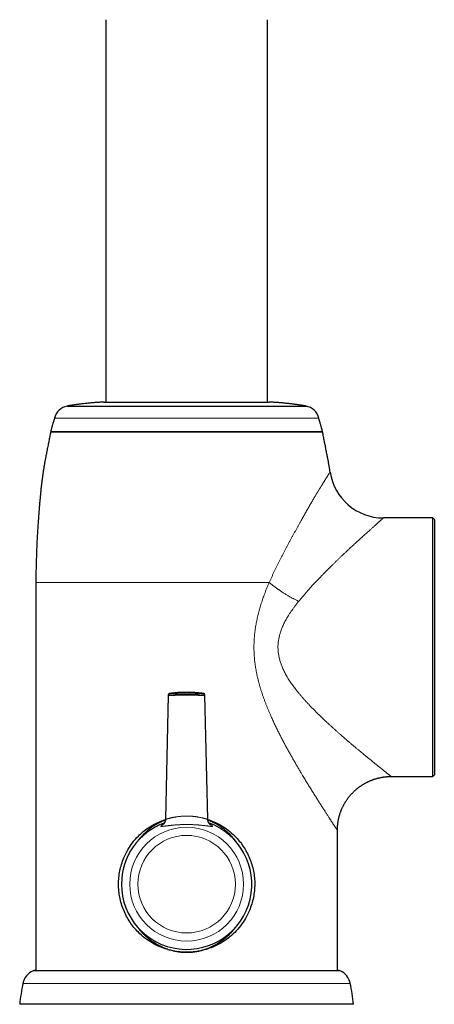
# Model space of a CAD drawing. Header units: millimetres. Extents: x 8 to 802, y 12 to 847.
# Tile 23 of 27: x 356 to 433, y 498 to 681. Entities that reach past the tile are written whole.
import ezdxf

# ---------------------------------------------------------------- set-up
doc = ezdxf.new("R2010")
doc.units = ezdxf.units.MM

msp = doc.modelspace()

# ---------------------------------------------------------------- linework, layer by layer
at = {"color": 7, "linetype": 'Continuous', "lineweight": 30}
for p, q in [((372.19, 681), (372.19, 610)), ((402.19, 610), (402.19, 681)), ((365.01, 609.27), (409.36, 609.27)), ((371.84, 610), (402.53, 610)), ((387.19, 604.5), (361.96, 604.5)), ((362.02, 604.5), (412.35, 604.5)), ((412.41, 604.5), (387.19, 604.5)), ((432.89, 588.5), (423.73, 588.5)), ((433.19, 588.2), (432.89, 588.5)), ((432.89, 540.5), (432.89, 588.5)), ((433.19, 588.2), (433.19, 564.5)), ((359.19, 576.5), (359.19, 504.5)), ((433.19, 564.5), (433.19, 540.8)), ((383.79, 555.61), (383.27, 532.6)), ((383.79, 555.64), (383.79, 555.61)), ((390.58, 555.61), (390.58, 555.64)), ((391.1, 532.6), (390.58, 555.61)), ((425.18, 540.5), (432.89, 540.5)), ((432.89, 540.5), (433.19, 540.8)), ((391.1, 532.6), (391.1, 532.6)), ((415.19, 504.5), (415.19, 530.5)), ((359.08, 504.5), (415.29, 504.5)), ((418.19, 498.2), (356.19, 498.2))]:
    msp.add_line(p, q, dxfattribs=at)
at = {"color": 252, "linetype": 'Continuous', "lineweight": 0}
for p, q in [((362.65, 607), (411.72, 607)), ((412.45, 604.42), (361.92, 604.42)), ((359.19, 576.5), (402.5, 576.5)), ((415.7, 504.41), (358.67, 504.41)), ((356.79, 502.08), (417.58, 502.08))]:
    msp.add_line(p, q, dxfattribs=at)
at = {"color": 252, "linetype": 'Continuous', "lineweight": 0, "flags": 128}
msp.add_lwpolyline([(402.53, 576.49), (402.54, 576.49), (402.54, 576.5), (402.54, 576.5)], dxfattribs=at)
at = {"color": 252, "linetype": 'Continuous', "lineweight": 0}
for radius in [10.57, 9.06]:
    msp.add_circle((387.19, 520.5), radius, dxfattribs=at)
at = {"color": 7, "linetype": 'Continuous', "lineweight": 30}
for centre, radius, start, end in [((365.57, 606.32), 3, 100.8219, 166.8504), ((408.8, 606.32), 3, 13.1496, 79.1781), ((362.02, 604.4), 0.1, 90, 169.3792), ((412.35, 604.4), 0.1, 10.6208, 90), ((423.73, 598.5), 10, 188.5288, 269.9978), ((387.19, 520.5), 12.1, 180, 70.0198), ((387.19, 520.5), 12.1, 109.9845, 180), ((360.01, 501.4), 3.3, 114.0133, 167.9871), ((359.08, 503.5), 1, 90, 114.0133), ((415.29, 503.5), 1, 65.9867, 90), ((414.36, 501.4), 3.3, 12.0129, 65.9867), ((391.02, 494.8), 35, 167.9871, 174.4275), ((383.35, 494.8), 35, 5.5725, 12.0129)]:
    msp.add_arc(centre, radius, start, end, dxfattribs=at)
for points, knots in [([(371.85, 610), (371.78, 610), (371.62, 609.99), (371.36, 609.98), (371.08, 609.96), (370.81, 609.95), (370.53, 609.93), (370.26, 609.91), (369.95, 609.89), (369.62, 609.86), (369.24, 609.83), (368.86, 609.79), (368.46, 609.75), (368.1, 609.71), (367.79, 609.67), (367.51, 609.64), (367.24, 609.61), (366.98, 609.57), (366.74, 609.54), (366.5, 609.51), (366.3, 609.48), (366.13, 609.45), (365.99, 609.43), (365.84, 609.41), (365.69, 609.38), (365.53, 609.36), (365.37, 609.33), (365.19, 609.3), (365.07, 609.28), (365.01, 609.27)], [0, 0, 0, 0, 0.028641, 0.070318, 0.111037, 0.151169, 0.191083, 0.23115, 0.271741, 0.324084, 0.378564, 0.435222, 0.493149, 0.551366, 0.592584, 0.633092, 0.672533, 0.710551, 0.746788, 0.780912, 0.81321, 0.83483, 0.856329, 0.878015, 0.900194, 0.923175, 0.947264, 0.97277, 1, 1, 1, 1]), ([(409.36, 609.27), (409.3, 609.28), (409.17, 609.3), (408.99, 609.33), (408.82, 609.36), (408.66, 609.39), (408.51, 609.41), (408.35, 609.44), (408.18, 609.46), (407.99, 609.49), (407.77, 609.52), (407.53, 609.55), (407.27, 609.59), (406.98, 609.63), (406.66, 609.66), (406.33, 609.7), (406, 609.74), (405.67, 609.77), (405.34, 609.81), (405.03, 609.84), (404.72, 609.86), (404.42, 609.89), (404.12, 609.91), (403.84, 609.93), (403.55, 609.95), (403.27, 609.96), (403, 609.98), (402.75, 609.99), (402.59, 610), (402.53, 610)], [0, 0, 0, 0, 0.028194, 0.054548, 0.079404, 0.103105, 0.125992, 0.14841, 0.1707, 0.201771, 0.234141, 0.268521, 0.304808, 0.350026, 0.396902, 0.444869, 0.493359, 0.541807, 0.589644, 0.636303, 0.68133, 0.724914, 0.767483, 0.809464, 0.851282, 0.890945, 0.931198, 0.972399, 1, 1, 1, 1]), ([(362.65, 607), (362.65, 606.99), (362.64, 606.95), (362.62, 606.89), (362.6, 606.81), (362.57, 606.72), (362.54, 606.63), (362.51, 606.52), (362.46, 606.39), (362.42, 606.24), (362.36, 606.06), (362.3, 605.87), (362.25, 605.69), (362.19, 605.5), (362.14, 605.32), (362.1, 605.14), (362.05, 604.97), (362.02, 604.79), (361.98, 604.64), (361.97, 604.54), (361.96, 604.5)], [0, 0, 0, 0, 0.020382, 0.045983, 0.076428, 0.111333, 0.150312, 0.192977, 0.23894, 0.306809, 0.379168, 0.455009, 0.533329, 0.604537, 0.676218, 0.747672, 0.818204, 0.887133, 0.95379, 1, 1, 1, 1]), ([(412.41, 604.5), (412.4, 604.54), (412.39, 604.62), (412.36, 604.77), (412.33, 604.93), (412.29, 605.1), (412.23, 605.3), (412.17, 605.54), (412.09, 605.8), (412.03, 606.02), (411.97, 606.2), (411.93, 606.33), (411.88, 606.46), (411.85, 606.58), (411.81, 606.69), (411.79, 606.77), (411.76, 606.84), (411.75, 606.91), (411.73, 606.96), (411.72, 606.99), (411.72, 607)], [0, 0, 0, 0, 0.039712, 0.102749, 0.167926, 0.234673, 0.302405, 0.409405, 0.515043, 0.61696, 0.675335, 0.731, 0.783438, 0.83213, 0.876561, 0.908144, 0.936526, 0.961459, 0.982697, 1, 1, 1, 1]), ([(361.92, 604.42), (361.9, 604.29), (361.85, 604.02), (361.77, 603.61), (361.69, 603.19), (361.61, 602.78), (361.53, 602.37), (361.44, 601.96), (361.36, 601.53), (361.27, 601.09), (361.18, 600.66), (361.09, 600.17), (360.98, 599.63), (360.87, 599.04), (360.77, 598.45), (360.67, 597.85), (360.57, 597.25), (360.48, 596.64), (360.39, 596.02), (360.31, 595.38), (360.23, 594.73), (360.16, 594.07), (360.09, 593.39), (360.02, 592.71), (359.96, 592.02), (359.9, 591.38), (359.85, 590.79), (359.81, 590.25), (359.76, 589.71), (359.72, 589.16), (359.68, 588.61), (359.63, 588.04), (359.6, 587.5), (359.56, 586.99), (359.53, 586.52), (359.5, 586.03), (359.47, 585.54), (359.44, 585.03), (359.41, 584.51), (359.39, 584.01), (359.37, 583.51), (359.34, 583.02), (359.32, 582.53), (359.31, 582.02), (359.29, 581.5), (359.27, 580.97), (359.25, 580.42), (359.24, 579.9), (359.23, 579.41), (359.22, 578.96), (359.21, 578.49), (359.2, 578.01), (359.2, 577.53), (359.19, 577.03), (359.19, 576.69), (359.19, 576.51), (359.19, 576.5)], [0, 0, 0, 0, 0.013372, 0.0292, 0.044577, 0.05954, 0.074122, 0.088358, 0.104738, 0.12074, 0.136421, 0.151838, 0.173513, 0.194926, 0.216244, 0.23763, 0.259252, 0.281259, 0.303696, 0.326579, 0.34992, 0.373733, 0.397591, 0.421927, 0.446754, 0.47208, 0.490821, 0.509835, 0.529129, 0.54871, 0.568617, 0.588902, 0.609613, 0.626219, 0.643145, 0.660414, 0.678053, 0.696085, 0.714534, 0.733427, 0.75034, 0.767628, 0.785307, 0.803394, 0.821905, 0.840856, 0.860266, 0.880149, 0.896115, 0.912392, 0.928989, 0.945912, 0.963171, 0.980774, 0.998728, 1, 1, 1, 1]), ([(413.84, 597.01), (413.81, 597.18), (413.76, 597.54), (413.67, 598.09), (413.56, 598.68), (413.46, 599.26), (413.36, 599.77), (413.27, 600.23), (413.19, 600.63), (413.11, 601.03), (413.03, 601.45), (412.95, 601.87), (412.86, 602.29), (412.78, 602.71), (412.7, 603.14), (412.61, 603.58), (412.53, 604.01), (412.48, 604.29), (412.45, 604.42)], [0, 0, 0, 0, 0.066513, 0.145339, 0.223557, 0.301754, 0.380518, 0.433628, 0.487421, 0.542068, 0.597741, 0.654612, 0.712851, 0.76917, 0.827002, 0.886491, 0.947783, 1, 1, 1, 1]), ([(384, 555.89), (384, 555.89), (384, 555.89), (383.99, 555.89), (383.97, 555.88), (383.95, 555.88), (383.93, 555.87), (383.91, 555.85), (383.89, 555.84), (383.87, 555.82), (383.85, 555.8), (383.83, 555.78), (383.81, 555.75), (383.8, 555.73), (383.79, 555.7), (383.79, 555.67), (383.79, 555.65), (383.79, 555.64)], [0, 0, 0, 0, 0.0246388, 0.0644553, 0.1107973, 0.1670746, 0.2317738, 0.3009155, 0.3732198, 0.447898, 0.5241767, 0.6015042, 0.6795232, 0.7580028, 0.836789, 0.9246061, 1, 1, 1, 1]), ([(390.37, 555.89), (390.34, 555.89), (390.21, 555.91), (389.99, 555.94), (389.71, 555.97), (389.42, 556), (389.13, 556.03), (388.85, 556.05), (388.56, 556.07), (388.28, 556.09), (387.99, 556.1), (387.7, 556.11), (387.42, 556.12), (387.13, 556.12), (386.84, 556.11), (386.56, 556.11), (386.27, 556.1), (385.98, 556.08), (385.7, 556.07), (385.41, 556.05), (385.12, 556.02), (384.84, 555.99), (384.55, 555.96), (384.27, 555.93), (384.09, 555.9), (384, 555.89)], [0, 0, 0, 0, 0.014251, 0.059247, 0.104229, 0.149202, 0.194167, 0.239126, 0.28408, 0.32903, 0.373976, 0.418921, 0.463865, 0.508809, 0.553755, 0.598704, 0.643656, 0.688613, 0.733576, 0.778546, 0.823524, 0.868511, 0.913509, 0.958519, 1, 1, 1, 1]), ([(390.58, 555.64), (390.58, 555.65), (390.58, 555.67), (390.58, 555.69), (390.57, 555.72), (390.56, 555.75), (390.55, 555.77), (390.53, 555.79), (390.51, 555.81), (390.5, 555.83), (390.48, 555.85), (390.46, 555.86), (390.44, 555.87), (390.42, 555.88), (390.4, 555.88), (390.39, 555.89), (390.37, 555.89), (390.37, 555.89), (390.37, 555.89), (390.37, 555.89)], [0, 0, 0, 0, 0.06406, 0.145671, 0.224979, 0.302137, 0.377221, 0.450246, 0.521164, 0.589867, 0.656163, 0.719723, 0.779962, 0.835787, 0.885515, 0.928138, 0.96518, 0.999912, 1, 1, 1, 1]), ([(383.79, 555.61), (383.79, 555.61), (383.79, 555.61), (383.81, 555.61), (383.84, 555.61), (383.88, 555.61), (383.94, 555.61), (384.01, 555.61), (384.09, 555.61), (384.18, 555.61), (384.28, 555.61), (384.39, 555.61), (384.51, 555.61), (384.64, 555.61), (384.77, 555.61), (384.91, 555.61), (385.01, 555.61), (385.05, 555.61)], [0, 0, 0, 0, 0.068412, 0.138228, 0.209239, 0.281214, 0.353897, 0.427013, 0.500272, 0.567301, 0.633974, 0.700065, 0.76536, 0.829657, 0.892778, 0.946944, 1, 1, 1, 1]), ([(389.32, 555.61), (389.29, 555.61), (389.24, 555.61), (389.15, 555.61), (389.06, 555.61), (388.95, 555.61), (388.82, 555.61), (388.67, 555.61), (388.51, 555.61), (388.36, 555.61), (388.22, 555.61), (388.08, 555.61), (387.95, 555.61), (387.82, 555.61), (387.7, 555.61), (387.57, 555.61), (387.44, 555.61), (387.31, 555.61), (387.18, 555.61), (387.04, 555.61), (386.9, 555.61), (386.75, 555.61), (386.62, 555.61), (386.47, 555.61), (386.3, 555.61), (386.12, 555.61), (385.94, 555.61), (385.77, 555.61), (385.62, 555.61), (385.5, 555.61), (385.39, 555.61), (385.29, 555.61), (385.17, 555.61), (385.09, 555.61), (385.05, 555.61)], [0, 0, 0, 0, 0.025479, 0.050957, 0.076522, 0.102087, 0.140356, 0.178622, 0.217637, 0.256649, 0.283011, 0.309372, 0.350399, 0.371048, 0.391697, 0.423069, 0.449415, 0.475762, 0.501441, 0.527121, 0.558377, 0.589633, 0.616052, 0.642472, 0.682753, 0.723273, 0.764246, 0.805426, 0.841506, 0.877588, 0.901918, 0.926248, 0.963081, 1, 1, 1, 1]), ([(389.32, 555.61), (389.37, 555.61), (389.46, 555.61), (389.59, 555.61), (389.73, 555.61), (389.85, 555.61), (389.97, 555.61), (390.08, 555.61), (390.17, 555.61), (390.26, 555.61), (390.34, 555.61), (390.4, 555.61), (390.46, 555.61), (390.51, 555.61), (390.54, 555.61), (390.57, 555.61), (390.58, 555.61), (390.58, 555.61), (390.58, 555.61)], [0, 0, 0, 0, 0.053055, 0.107221, 0.167446, 0.22875, 0.290979, 0.353959, 0.417505, 0.481423, 0.545515, 0.609581, 0.676456, 0.742869, 0.808613, 0.873497, 0.937345, 1, 1, 1, 1]), ([(415.19, 530.5), (415.19, 530.54), (415.19, 530.65), (415.19, 530.83), (415.2, 531.03), (415.21, 531.23), (415.23, 531.43), (415.25, 531.63), (415.27, 531.83), (415.3, 532.03), (415.34, 532.22), (415.37, 532.42), (415.41, 532.62), (415.46, 532.81), (415.5, 533), (415.56, 533.2), (415.61, 533.39), (415.67, 533.58), (415.73, 533.76), (415.8, 533.95), (415.87, 534.13), (415.94, 534.32), (416.02, 534.5), (416.1, 534.68), (416.19, 534.86), (416.27, 535.03), (416.36, 535.21), (416.46, 535.38), (416.56, 535.55), (416.66, 535.72), (416.76, 535.88), (416.87, 536.05), (416.98, 536.21), (417.09, 536.37), (417.21, 536.53), (417.33, 536.68), (417.45, 536.83), (417.57, 536.98), (417.7, 537.13), (417.83, 537.27), (417.96, 537.41), (418.1, 537.55), (418.24, 537.69), (418.38, 537.82), (418.52, 537.95), (418.67, 538.08), (418.81, 538.21), (418.96, 538.33), (419.12, 538.45), (419.27, 538.56), (419.43, 538.67), (419.59, 538.78), (419.75, 538.89), (419.91, 538.99), (420.07, 539.09), (420.24, 539.19), (420.41, 539.28), (420.58, 539.37), (420.75, 539.46), (420.92, 539.54), (421.09, 539.62), (421.27, 539.7), (421.45, 539.77), (421.62, 539.84), (421.8, 539.91), (421.98, 539.97), (422.16, 540.03), (422.35, 540.09), (422.53, 540.14), (422.71, 540.19), (422.9, 540.23), (423.08, 540.27), (423.27, 540.31), (423.45, 540.35), (423.64, 540.38), (423.83, 540.41), (424.01, 540.43), (424.2, 540.45), (424.39, 540.47), (424.58, 540.48), (424.76, 540.49), (424.95, 540.5), (425.09, 540.5), (425.17, 540.5), (425.18, 540.5)], [0, 0, 0, 0, 0.008006, 0.020886, 0.033741, 0.046575, 0.059387, 0.072178, 0.08495, 0.097704, 0.110439, 0.123156, 0.135858, 0.148542, 0.161212, 0.173866, 0.186506, 0.199131, 0.211743, 0.224341, 0.236926, 0.249498, 0.262058, 0.274606, 0.287142, 0.299666, 0.312179, 0.324681, 0.337171, 0.349651, 0.36212, 0.374579, 0.387027, 0.399465, 0.411893, 0.424311, 0.43672, 0.449118, 0.461507, 0.473886, 0.486256, 0.498616, 0.510967, 0.523309, 0.535641, 0.547964, 0.560278, 0.572583, 0.584878, 0.597164, 0.609441, 0.621709, 0.633968, 0.646217, 0.658458, 0.670688, 0.68291, 0.695122, 0.707325, 0.719518, 0.731702, 0.743876, 0.75604, 0.768194, 0.780339, 0.792473, 0.804597, 0.816711, 0.828815, 0.840908, 0.85299, 0.865061, 0.877121, 0.88917, 0.901207, 0.913232, 0.925245, 0.937246, 0.949235, 0.96121, 0.973173, 0.985122, 0.997057, 1, 1, 1, 1]), ([(391.11, 532.51), (391.43, 532.4), (392.28, 532.11), (393.56, 531.46), (394.93, 530.55), (396.06, 529.55), (396.99, 528.53), (397.72, 527.53), (398.35, 526.47), (398.88, 525.34), (399.31, 524.15), (399.61, 522.94), (399.8, 521.71), (399.86, 520.48), (399.79, 519.25), (399.61, 518.03), (399.3, 516.81), (398.82, 515.5), (398.15, 514.13), (397.24, 512.76), (396.16, 511.53), (394.92, 510.44), (393.55, 509.53), (392.17, 508.86), (390.85, 508.38), (389.64, 508.07), (388.4, 507.89), (387.16, 507.83), (385.92, 507.89), (384.7, 508.08), (383.48, 508.39), (382.17, 508.87), (380.8, 509.55), (379.43, 510.46), (378.31, 511.45), (377.39, 512.46), (376.66, 513.45), (376.03, 514.51), (375.5, 515.65), (375.07, 516.84), (374.76, 518.06), (374.58, 519.28), (374.52, 520.52), (374.58, 521.75), (374.77, 522.98), (375.08, 524.19), (375.56, 525.5), (376.23, 526.87), (377.13, 528.23), (378.12, 529.36), (379.13, 530.28), (380.11, 531.01), (381.17, 531.64), (382.22, 532.15), (382.94, 532.4), (383.26, 532.51)], [0, 0, 0, 0, 0.01421, 0.037393, 0.060458, 0.08376, 0.101339, 0.118731, 0.136097, 0.153602, 0.171399, 0.188716, 0.20575, 0.222708, 0.239631, 0.256646, 0.273958, 0.291763, 0.314973, 0.338046, 0.361364, 0.384541, 0.407665, 0.431095, 0.448794, 0.466125, 0.48325, 0.500339, 0.517389, 0.534484, 0.551792, 0.569478, 0.592791, 0.615822, 0.638923, 0.656394, 0.673714, 0.691045, 0.708548, 0.726447, 0.743836, 0.760912, 0.777884, 0.794825, 0.81186, 0.829196, 0.847029, 0.870171, 0.893164, 0.916386, 0.933748, 0.950985, 0.968247, 0.98568, 1, 1, 1, 1]), ([(383.25, 532.4), (383.21, 532.39), (383.04, 532.32), (382.74, 532.2), (382.37, 532.03), (382, 531.84), (381.64, 531.64), (381.28, 531.43), (380.97, 531.23), (380.68, 531.03), (380.43, 530.85), (380.19, 530.66), (379.95, 530.46), (379.71, 530.26), (379.48, 530.05), (379.25, 529.83), (379.03, 529.61), (378.82, 529.38), (378.61, 529.14), (378.41, 528.9), (378.21, 528.65), (378.07, 528.47), (377.99, 528.36), (377.97, 528.34)], [0, 0, 0, 0, 0.020077, 0.080369, 0.140661, 0.201446, 0.26223, 0.323334, 0.384438, 0.430353, 0.476276, 0.522191, 0.568393, 0.614602, 0.660803, 0.707431, 0.754067, 0.800695, 0.847603, 0.894519, 0.941427, 0.987878, 1, 1, 1, 1]), ([(383.27, 532.6), (383.27, 532.59), (383.27, 532.55), (383.26, 532.49), (383.25, 532.42), (383.24, 532.35), (383.23, 532.29), (383.21, 532.22), (383.19, 532.16), (383.17, 532.1), (383.15, 532.04), (383.12, 531.99), (383.09, 531.94), (383.07, 531.89), (383.04, 531.85), (383.01, 531.81), (382.99, 531.78), (382.97, 531.75), (382.95, 531.72), (382.93, 531.7), (382.9, 531.67), (382.88, 531.65), (382.87, 531.63), (382.85, 531.62), (382.83, 531.6), (382.82, 531.59), (382.81, 531.58), (382.8, 531.57), (382.79, 531.57), (382.78, 531.56), (382.78, 531.56), (382.78, 531.56), (382.78, 531.56)], [0, 0, 0, 0, 0.024072, 0.06567, 0.106968, 0.147932, 0.188513, 0.228648, 0.268257, 0.307236, 0.345465, 0.382808, 0.419125, 0.454294, 0.488229, 0.520899, 0.546358, 0.569018, 0.599089, 0.628316, 0.65712, 0.685717, 0.714337, 0.743161, 0.772394, 0.802265, 0.832993, 0.86479, 0.897861, 0.932396, 0.968573, 1, 1, 1, 1]), ([(391.59, 531.56), (391.59, 531.56), (391.59, 531.56), (391.59, 531.56), (391.58, 531.57), (391.57, 531.57), (391.56, 531.58), (391.55, 531.59), (391.54, 531.6), (391.53, 531.61), (391.51, 531.63), (391.49, 531.65), (391.47, 531.67), (391.45, 531.7), (391.42, 531.73), (391.39, 531.76), (391.37, 531.8), (391.34, 531.84), (391.31, 531.88), (391.28, 531.93), (391.25, 531.98), (391.23, 532.04), (391.21, 532.09), (391.18, 532.15), (391.16, 532.21), (391.15, 532.28), (391.13, 532.34), (391.12, 532.41), (391.11, 532.48), (391.1, 532.54), (391.1, 532.58), (391.1, 532.6)], [0, 0, 0, 0, 0.0259202, 0.0630311, 0.0983405, 0.1362584, 0.1669479, 0.1967457, 0.2257305, 0.2541046, 0.2820815, 0.3130197, 0.3408293, 0.3719842, 0.4037117, 0.4362319, 0.4698266, 0.5047446, 0.5411797, 0.5792464, 0.6147854, 0.6514415, 0.6890734, 0.7275205, 0.7666225, 0.8062343, 0.8462339, 0.8865237, 0.9270285, 0.9721499, 1, 1, 1, 1]), ([(396.38, 528.36), (396.33, 528.43), (396.21, 528.59), (396.01, 528.84), (395.8, 529.1), (395.57, 529.36), (395.32, 529.63), (395.06, 529.88), (394.82, 530.12), (394.58, 530.33), (394.33, 530.54), (394.09, 530.74), (393.86, 530.91), (393.63, 531.07), (393.41, 531.23), (393.17, 531.38), (392.92, 531.54), (392.66, 531.69), (392.39, 531.84), (392.14, 531.96), (391.91, 532.07), (391.71, 532.17), (391.5, 532.26), (391.3, 532.34), (391.18, 532.39), (391.12, 532.41)], [0, 0, 0, 0, 0.037364, 0.091574, 0.141152, 0.190766, 0.246952, 0.303192, 0.351415, 0.399638, 0.448002, 0.496366, 0.537059, 0.577753, 0.618536, 0.659318, 0.704358, 0.749398, 0.794566, 0.839734, 0.873196, 0.906658, 0.940176, 0.973694, 1, 1, 1, 1]), ([(377.98, 512.65), (378.01, 512.6), (378.11, 512.47), (378.26, 512.28), (378.43, 512.06), (378.6, 511.86), (378.77, 511.68), (378.93, 511.49), (379.11, 511.31), (379.28, 511.14), (379.47, 510.96), (379.65, 510.79), (379.86, 510.62), (380.08, 510.43), (380.31, 510.24), (380.56, 510.06), (380.84, 509.86), (381.16, 509.65), (381.52, 509.43), (381.88, 509.22), (382.25, 509.03), (382.63, 508.85), (383.01, 508.69), (383.39, 508.54), (383.78, 508.4), (384.17, 508.28), (384.53, 508.18), (384.87, 508.1), (385.18, 508.04), (385.5, 507.98), (385.81, 507.94), (386.13, 507.9), (386.45, 507.87), (386.78, 507.85), (387.11, 507.85), (387.43, 507.85), (387.76, 507.86), (388.09, 507.89), (388.4, 507.92), (388.69, 507.96), (388.96, 508), (389.27, 508.06), (389.63, 508.13), (390.03, 508.23), (390.42, 508.35), (390.82, 508.48), (391.2, 508.62), (391.55, 508.77), (391.85, 508.9), (392.12, 509.03), (392.38, 509.16), (392.63, 509.3), (392.89, 509.45), (393.14, 509.6), (393.38, 509.76), (393.63, 509.93), (393.87, 510.1), (394.1, 510.28), (394.33, 510.46), (394.56, 510.66), (394.79, 510.85), (395.01, 511.06), (395.23, 511.27), (395.44, 511.49), (395.64, 511.72), (395.86, 511.96), (396.08, 512.23), (396.27, 512.47), (396.37, 512.62), (396.4, 512.66)], [0, 0, 0, 0, 0.008127, 0.021757, 0.035388, 0.046975, 0.058562, 0.070168, 0.081775, 0.093578, 0.10538, 0.117204, 0.129028, 0.143245, 0.157462, 0.171717, 0.185972, 0.205604, 0.225262, 0.244617, 0.263972, 0.28343, 0.302888, 0.321636, 0.340384, 0.359235, 0.378087, 0.392672, 0.40726, 0.421845, 0.436561, 0.45128, 0.465996, 0.480933, 0.495874, 0.510811, 0.525908, 0.54101, 0.556108, 0.5686, 0.581094, 0.593586, 0.612445, 0.631304, 0.650336, 0.669369, 0.68851, 0.707652, 0.721203, 0.734757, 0.748308, 0.761939, 0.775571, 0.789202, 0.802949, 0.816698, 0.830446, 0.84427, 0.858095, 0.871919, 0.886129, 0.90034, 0.91455, 0.928841, 0.943135, 0.957427, 0.974737, 0.992047, 1, 1, 1, 1])]:
    msp.add_open_spline(points, degree=3, knots=knots, dxfattribs=at)
at = {"color": 252, "linetype": 'Continuous', "lineweight": 0}
for points, knots in [([(402.54, 576.5), (402.54, 576.5), (402.61, 576.67), (402.76, 577.01), (402.99, 577.53), (403.22, 578.03), (403.46, 578.54), (403.7, 579.04), (403.94, 579.54), (404.18, 580.03), (404.43, 580.52), (404.67, 581.01), (404.92, 581.49), (405.17, 581.97), (405.42, 582.45), (405.67, 582.92), (405.92, 583.4), (406.17, 583.87), (406.42, 584.33), (406.68, 584.8), (406.93, 585.26), (407.19, 585.72), (407.44, 586.19), (407.7, 586.65), (407.95, 587.11), (408.21, 587.56), (408.44, 587.98), (408.66, 588.37), (408.87, 588.74), (409.07, 589.1), (409.27, 589.46), (409.47, 589.81), (409.67, 590.16), (409.87, 590.51), (410.06, 590.85), (410.25, 591.19), (410.45, 591.51), (410.63, 591.84), (410.82, 592.15), (411, 592.46), (411.19, 592.77), (411.36, 593.06), (411.52, 593.33), (411.67, 593.57), (411.8, 593.78), (411.92, 593.98), (412.05, 594.18), (412.17, 594.38), (412.28, 594.57), (412.4, 594.75), (412.51, 594.93), (412.62, 595.1), (412.72, 595.27), (412.82, 595.43), (412.92, 595.58), (413.01, 595.73), (413.1, 595.87), (413.19, 596), (413.26, 596.13), (413.34, 596.24), (413.4, 596.35), (413.47, 596.44), (413.53, 596.53), (413.58, 596.62), (413.63, 596.69), (413.67, 596.76), (413.71, 596.82), (413.75, 596.87), (413.78, 596.92), (413.8, 596.96), (413.82, 596.98), (413.83, 597), (413.84, 597.01), (413.84, 597.01), (413.84, 597.01)], [0, 0, 0, 0, 0.000002, 0.016419, 0.032838, 0.049256, 0.065705, 0.082156, 0.098606, 0.11504, 0.131474, 0.147908, 0.164372, 0.180837, 0.197301, 0.213993, 0.230686, 0.247378, 0.264104, 0.280831, 0.297557, 0.314919, 0.332282, 0.349644, 0.367046, 0.38445, 0.401853, 0.416361, 0.430869, 0.445389, 0.459908, 0.474567, 0.489227, 0.503887, 0.518545, 0.533284, 0.548025, 0.562766, 0.577504, 0.592426, 0.607349, 0.6223, 0.637252, 0.648802, 0.660352, 0.671918, 0.683483, 0.695183, 0.706883, 0.718583, 0.730325, 0.742069, 0.753812, 0.765773, 0.777735, 0.789696, 0.80171, 0.813726, 0.82574, 0.837291, 0.848844, 0.860396, 0.872, 0.883605, 0.895209, 0.907037, 0.918865, 0.930719, 0.942573, 0.954658, 0.966745, 0.978831, 0.990979, 1, 1, 1, 1]), ([(423.73, 588.5), (423.73, 588.5), (423.73, 588.5), (423.72, 588.49), (423.71, 588.48), (423.68, 588.46), (423.65, 588.43), (423.6, 588.39), (423.55, 588.34), (423.49, 588.28), (423.41, 588.21), (423.33, 588.14), (423.24, 588.06), (423.13, 587.96), (423.02, 587.86), (422.89, 587.75), (422.77, 587.63), (422.63, 587.51), (422.49, 587.38), (422.34, 587.24), (422.18, 587.1), (422.01, 586.95), (421.84, 586.8), (421.66, 586.64), (421.47, 586.47), (421.27, 586.29), (421.06, 586.1), (420.83, 585.9), (420.58, 585.67), (420.3, 585.42), (420.01, 585.16), (419.72, 584.89), (419.42, 584.62), (419.11, 584.34), (418.79, 584.05), (418.47, 583.76), (418.15, 583.46), (417.81, 583.15), (417.46, 582.83), (417.11, 582.49), (416.74, 582.15), (416.38, 581.81), (416.01, 581.46), (415.63, 581.1), (415.25, 580.73), (414.86, 580.35), (414.47, 579.97), (414.08, 579.59), (413.68, 579.2), (413.29, 578.8), (412.89, 578.4), (412.49, 578), (412.06, 577.55), (411.59, 577.06), (411.09, 576.54), (410.59, 576), (410.11, 575.48), (409.66, 574.98), (409.24, 574.5), (408.82, 574), (408.4, 573.51), (408.13, 573.17), (408, 573)], [0, 0, 0, 0, 0.001104, 0.014736, 0.028382, 0.042033, 0.055684, 0.069329, 0.082974, 0.096623, 0.110273, 0.123918, 0.138275, 0.152639, 0.167002, 0.18136, 0.195065, 0.208774, 0.222484, 0.236189, 0.249891, 0.263597, 0.277303, 0.291005, 0.305226, 0.31945, 0.333675, 0.347896, 0.365481, 0.383074, 0.400671, 0.418266, 0.435852, 0.453428, 0.471008, 0.488592, 0.506174, 0.52375, 0.542227, 0.560709, 0.579193, 0.597676, 0.616154, 0.635001, 0.653853, 0.672706, 0.691558, 0.710405, 0.729249, 0.748097, 0.766946, 0.785794, 0.804638, 0.828192, 0.851751, 0.87531, 0.898864, 0.919088, 0.939318, 0.959549, 0.979777, 1, 1, 1, 1]), ([(415.19, 530.5), (415.19, 530.5), (415.19, 530.5), (415.18, 530.5), (415.17, 530.51), (415.16, 530.54), (415.13, 530.58), (415.1, 530.63), (415.06, 530.69), (415.02, 530.75), (414.97, 530.82), (414.93, 530.89), (414.88, 530.96), (414.83, 531.04), (414.78, 531.12), (414.72, 531.2), (414.66, 531.29), (414.59, 531.4), (414.51, 531.52), (414.42, 531.66), (414.32, 531.81), (414.22, 531.97), (414.11, 532.14), (414, 532.3), (413.9, 532.46), (413.81, 532.6), (413.72, 532.74), (413.6, 532.92), (413.47, 533.13), (413.31, 533.37), (413.15, 533.62), (412.98, 533.88), (412.8, 534.15), (412.63, 534.43), (412.44, 534.72), (412.25, 535.01), (412.06, 535.31), (411.87, 535.62), (411.67, 535.93), (411.46, 536.25), (411.26, 536.58), (411.05, 536.92), (410.83, 537.26), (410.62, 537.61), (410.4, 537.96), (410.18, 538.31), (409.96, 538.66), (409.74, 539.03), (409.51, 539.39), (409.29, 539.76), (409.06, 540.14), (408.83, 540.51), (408.57, 540.96), (408.26, 541.47), (407.91, 542.07), (407.56, 542.67), (407.2, 543.28), (406.85, 543.9), (406.49, 544.54), (406.13, 545.19), (405.76, 545.85), (405.4, 546.52), (405.04, 547.2), (404.68, 547.89), (404.33, 548.59), (403.98, 549.29), (403.63, 550), (403.29, 550.71), (403, 551.36), (402.75, 551.93), (402.53, 552.42), (402.32, 552.91), (402.12, 553.42), (401.92, 553.93), (401.72, 554.44), (401.53, 554.96), (401.35, 555.48), (401.17, 556.01), (400.99, 556.55), (400.83, 557.1), (400.67, 557.65), (400.52, 558.21), (400.38, 558.78), (400.26, 559.3), (400.16, 559.8), (400.07, 560.25), (400, 560.71), (399.93, 561.17), (399.87, 561.64), (399.81, 562.1), (399.77, 562.58), (399.73, 563.05), (399.71, 563.53), (399.69, 564.01), (399.69, 564.49), (399.69, 564.97), (399.71, 565.46), (399.73, 565.94), (399.77, 566.43), (399.81, 566.91), (399.87, 567.38), (399.93, 567.84), (400, 568.3), (400.08, 568.76), (400.16, 569.22), (400.26, 569.68), (400.36, 570.14), (400.47, 570.6), (400.59, 571.05), (400.71, 571.51), (400.85, 571.96), (400.98, 572.41), (401.13, 572.87), (401.28, 573.32), (401.43, 573.76), (401.61, 574.25), (401.81, 574.79), (402.03, 575.36), (402.26, 575.93), (402.42, 576.31), (402.5, 576.5)], [0, 0, 0, 0, 0.000834, 0.006216, 0.013521, 0.020827, 0.028132, 0.035493, 0.042856, 0.050218, 0.055838, 0.061458, 0.067088, 0.072718, 0.077948, 0.083179, 0.088416, 0.093654, 0.100727, 0.107802, 0.114875, 0.121985, 0.129096, 0.136206, 0.141604, 0.147001, 0.152404, 0.157807, 0.165973, 0.174139, 0.182323, 0.190506, 0.198832, 0.20716, 0.215488, 0.223814, 0.232194, 0.240577, 0.248959, 0.25734, 0.26585, 0.274361, 0.282882, 0.291403, 0.299808, 0.308214, 0.31662, 0.325044, 0.333468, 0.341891, 0.350307, 0.358722, 0.367138, 0.379782, 0.392426, 0.405269, 0.418113, 0.430974, 0.443836, 0.457134, 0.470431, 0.483746, 0.497062, 0.51038, 0.523699, 0.537035, 0.550372, 0.563698, 0.577024, 0.585922, 0.594821, 0.603719, 0.612759, 0.6218, 0.63084, 0.639901, 0.648962, 0.658023, 0.667399, 0.676775, 0.686151, 0.695563, 0.704976, 0.714388, 0.721892, 0.729396, 0.7369, 0.744431, 0.751964, 0.759495, 0.767185, 0.774875, 0.782564, 0.79029, 0.798017, 0.805743, 0.813585, 0.821426, 0.829284, 0.837143, 0.844647, 0.852153, 0.859658, 0.867191, 0.874725, 0.882259, 0.889918, 0.897578, 0.905238, 0.91292, 0.920602, 0.928283, 0.936039, 0.943795, 0.951558, 0.959322, 0.969485, 0.979649, 0.989824, 1, 1, 1, 1]), ([(402.5, 576.5), (402.5, 576.5), (402.51, 576.5), (402.52, 576.49), (402.53, 576.49), (402.53, 576.49), (402.53, 576.49)], [0, 0, 0, 0, 0.277724, 0.562062, 0.778772, 1, 1, 1, 1]), ([(408, 573), (407.94, 573.02), (407.81, 573.09), (407.59, 573.21), (407.34, 573.33), (407.12, 573.45), (406.91, 573.57), (406.69, 573.69), (406.48, 573.81), (406.27, 573.93), (406.06, 574.05), (405.85, 574.18), (405.62, 574.31), (405.38, 574.46), (405.16, 574.6), (404.96, 574.73), (404.79, 574.84), (404.62, 574.95), (404.45, 575.07), (404.28, 575.18), (404.12, 575.3), (403.95, 575.41), (403.79, 575.53), (403.63, 575.65), (403.46, 575.76), (403.3, 575.88), (403.15, 576), (402.99, 576.12), (402.83, 576.24), (402.68, 576.37), (402.58, 576.45), (402.53, 576.49)], [0, 0, 0, 0, 0.0264952, 0.0697101, 0.112961, 0.1492275, 0.185494, 0.2218459, 0.2581979, 0.2950049, 0.3318118, 0.3687081, 0.4056044, 0.4501599, 0.4947549, 0.5257729, 0.5567909, 0.5878622, 0.6189336, 0.6502541, 0.6815747, 0.7129502, 0.7443257, 0.7760973, 0.807869, 0.839698, 0.8715271, 0.9036158, 0.9357044, 0.9678522, 1, 1, 1, 1]), ([(408, 573), (407.89, 572.87), (407.68, 572.61), (407.36, 572.2), (407.06, 571.8), (406.76, 571.38), (406.46, 570.96), (406.21, 570.57), (406, 570.23), (405.82, 569.93), (405.64, 569.61), (405.45, 569.27), (405.27, 568.91), (405.1, 568.55), (404.94, 568.18), (404.79, 567.82), (404.67, 567.48), (404.57, 567.16), (404.49, 566.87), (404.41, 566.58), (404.34, 566.28), (404.28, 565.95), (404.23, 565.61), (404.19, 565.27), (404.16, 564.92), (404.15, 564.57), (404.16, 564.22), (404.18, 563.87), (404.21, 563.52), (404.26, 563.18), (404.32, 562.84), (404.39, 562.5), (404.47, 562.17), (404.57, 561.84), (404.68, 561.5), (404.79, 561.18), (404.93, 560.85), (405.07, 560.51), (405.23, 560.16), (405.4, 559.83), (405.58, 559.49), (405.76, 559.17), (405.96, 558.82), (406.19, 558.46), (406.43, 558.08), (406.69, 557.71), (406.95, 557.35), (407.21, 556.99), (407.51, 556.6), (407.84, 556.19), (408.2, 555.75), (408.57, 555.31), (408.96, 554.87), (409.35, 554.43), (409.75, 554), (410.18, 553.55), (410.62, 553.09), (411.09, 552.61), (411.57, 552.14), (412.02, 551.7), (412.46, 551.28), (412.88, 550.88), (413.31, 550.48), (413.72, 550.09), (414.14, 549.72), (414.55, 549.35), (414.95, 548.98), (415.36, 548.62), (415.76, 548.27), (416.16, 547.92), (416.56, 547.57), (416.96, 547.23), (417.35, 546.89), (417.74, 546.56), (418.13, 546.23), (418.51, 545.91), (418.89, 545.59), (419.27, 545.28), (419.64, 544.97), (420.01, 544.67), (420.33, 544.4), (420.61, 544.18), (420.84, 543.98), (421.08, 543.79), (421.32, 543.59), (421.57, 543.39), (421.83, 543.18), (422.09, 542.97), (422.33, 542.78), (422.55, 542.6), (422.75, 542.44), (422.96, 542.27), (423.17, 542.1), (423.39, 541.92), (423.59, 541.76), (423.78, 541.61), (423.95, 541.48), (424.1, 541.35), (424.25, 541.24), (424.39, 541.12), (424.52, 541.02), (424.64, 540.93), (424.75, 540.84), (424.85, 540.77), (424.93, 540.7), (425.01, 540.64), (425.07, 540.59), (425.11, 540.55), (425.15, 540.53), (425.17, 540.51), (425.18, 540.5), (425.18, 540.5), (425.18, 540.5)], [0, 0, 0, 0, 0.0098, 0.0196, 0.029437, 0.039277, 0.049115, 0.058951, 0.065545, 0.072139, 0.078733, 0.086384, 0.094037, 0.101687, 0.10906, 0.116436, 0.123808, 0.129409, 0.135013, 0.140616, 0.146216, 0.1526, 0.158985, 0.165368, 0.171892, 0.178425, 0.184961, 0.191494, 0.198018, 0.204397, 0.210778, 0.217158, 0.223649, 0.230146, 0.236646, 0.243146, 0.249639, 0.256754, 0.263873, 0.270997, 0.278122, 0.285245, 0.292362, 0.300914, 0.309469, 0.318027, 0.326586, 0.335144, 0.343698, 0.354737, 0.365778, 0.376818, 0.388418, 0.400019, 0.411621, 0.423222, 0.436586, 0.449952, 0.463318, 0.476682, 0.488598, 0.500516, 0.512433, 0.524349, 0.535961, 0.547573, 0.559184, 0.570817, 0.58245, 0.594091, 0.605733, 0.617375, 0.629016, 0.640738, 0.652463, 0.664187, 0.675909, 0.687875, 0.699844, 0.711812, 0.723777, 0.731876, 0.739975, 0.748074, 0.756779, 0.765483, 0.775447, 0.785412, 0.795376, 0.803733, 0.812092, 0.82045, 0.830648, 0.840848, 0.851046, 0.860058, 0.869069, 0.878146, 0.887227, 0.896311, 0.905392, 0.914467, 0.923578, 0.932698, 0.941823, 0.950946, 0.960065, 0.969175, 0.977418, 0.985666, 0.993915, 1, 1, 1, 1]), ([(384, 555.89), (384, 555.89), (384, 555.89), (384.01, 555.89), (384.03, 555.89), (384.06, 555.89), (384.1, 555.89), (384.15, 555.89), (384.22, 555.88), (384.3, 555.88), (384.39, 555.88), (384.49, 555.88), (384.59, 555.88), (384.69, 555.87), (384.81, 555.87), (384.93, 555.87), (385.06, 555.87), (385.2, 555.86), (385.34, 555.86), (385.49, 555.86), (385.64, 555.85), (385.8, 555.85), (385.96, 555.85), (386.11, 555.85), (386.26, 555.85), (386.41, 555.85), (386.56, 555.84), (386.71, 555.84), (386.87, 555.84), (387.03, 555.84), (387.19, 555.84), (387.36, 555.84), (387.52, 555.84), (387.69, 555.84), (387.87, 555.84), (388.04, 555.85), (388.21, 555.85), (388.38, 555.85), (388.54, 555.85), (388.7, 555.85), (388.85, 555.86), (388.99, 555.86), (389.14, 555.86), (389.29, 555.86), (389.42, 555.87), (389.55, 555.87), (389.66, 555.87), (389.77, 555.88), (389.87, 555.88), (389.96, 555.88), (390.04, 555.88), (390.11, 555.88), (390.17, 555.89), (390.23, 555.89), (390.28, 555.89), (390.32, 555.89), (390.35, 555.89), (390.37, 555.89), (390.37, 555.89), (390.37, 555.89)], [0, 0, 0, 0, 0.000762, 0.023354, 0.045515, 0.067693, 0.089871, 0.112029, 0.134882, 0.15776, 0.180635, 0.203482, 0.221856, 0.24028, 0.25872, 0.277149, 0.295548, 0.313904, 0.330425, 0.346998, 0.363577, 0.380127, 0.396628, 0.409581, 0.422577, 0.435581, 0.448564, 0.461507, 0.474526, 0.4876, 0.500692, 0.513765, 0.526783, 0.541435, 0.556132, 0.570837, 0.585497, 0.601239, 0.61703, 0.63285, 0.648662, 0.664423, 0.682838, 0.7013, 0.719799, 0.738313, 0.756808, 0.775245, 0.79463, 0.814033, 0.833439, 0.852828, 0.872758, 0.892703, 0.91265, 0.932582, 0.95921, 0.985855, 1, 1, 1, 1]), ([(385.05, 555.61), (385.02, 555.61), (384.94, 555.61), (384.84, 555.62), (384.74, 555.62), (384.65, 555.62), (384.56, 555.62), (384.48, 555.62), (384.4, 555.63), (384.32, 555.63), (384.23, 555.63), (384.14, 555.63), (384.06, 555.63), (383.99, 555.64), (383.93, 555.64), (383.88, 555.64), (383.85, 555.64), (383.82, 555.64), (383.8, 555.64), (383.79, 555.64), (383.79, 555.64), (383.79, 555.64)], [0, 0, 0, 0, 0.041118, 0.082304, 0.12368, 0.165113, 0.207177, 0.249292, 0.291553, 0.33386, 0.396306, 0.458876, 0.521802, 0.584837, 0.649098, 0.713463, 0.778128, 0.842891, 0.906952, 0.971103, 1, 1, 1, 1]), ([(390.58, 555.64), (390.58, 555.64), (390.58, 555.64), (390.58, 555.64), (390.56, 555.64), (390.54, 555.64), (390.5, 555.64), (390.45, 555.64), (390.38, 555.64), (390.3, 555.63), (390.21, 555.63), (390.12, 555.63), (390.04, 555.63), (389.98, 555.63), (389.91, 555.62), (389.84, 555.62), (389.76, 555.62), (389.69, 555.62), (389.6, 555.62), (389.51, 555.62), (389.42, 555.61), (389.35, 555.61), (389.32, 555.61)], [0, 0, 0, 0, 0.009327, 0.069262, 0.129271, 0.199498, 0.269846, 0.340576, 0.411439, 0.483937, 0.5566, 0.629804, 0.666497, 0.703217, 0.739931, 0.776674, 0.813515, 0.850391, 0.887681, 0.925013, 0.962482, 1, 1, 1, 1]), ([(383.27, 532.6), (383.27, 532.6), (383.27, 532.59), (383.27, 532.58), (383.28, 532.58), (383.29, 532.57), (383.3, 532.57), (383.32, 532.56), (383.34, 532.56), (383.36, 532.57), (383.4, 532.57), (383.43, 532.58), (383.47, 532.59), (383.51, 532.6), (383.56, 532.61), (383.61, 532.63), (383.67, 532.64), (383.73, 532.66), (383.82, 532.68), (383.94, 532.71), (384.06, 532.75), (384.18, 532.78), (384.28, 532.8), (384.39, 532.83), (384.5, 532.85), (384.62, 532.88), (384.74, 532.9), (384.86, 532.93), (384.99, 532.95), (385.12, 532.97), (385.25, 532.99), (385.38, 533.01), (385.52, 533.03), (385.71, 533.06), (385.93, 533.08), (386.18, 533.11), (386.44, 533.12), (386.67, 533.13), (386.87, 533.14), (387.03, 533.14), (387.13, 533.14), (387.19, 533.14)], [0, 0, 0, 0, 0.0069037, 0.0233522, 0.039936, 0.05652, 0.0733769, 0.0902341, 0.1072226, 0.1242114, 0.1432301, 0.1622492, 0.181417, 0.2005852, 0.2200244, 0.239464, 0.2590213, 0.278579, 0.3038145, 0.3420107, 0.3803654, 0.4062671, 0.4321691, 0.4582297, 0.4842905, 0.5103089, 0.5363274, 0.5624812, 0.5886351, 0.6150541, 0.6414733, 0.6680211, 0.694569, 0.7253698, 0.7719328, 0.8186634, 0.865908, 0.9133258, 0.9451935, 0.97258, 1, 1, 1, 1]), ([(387.19, 533.14), (387.25, 533.14), (387.37, 533.14), (387.55, 533.14), (387.73, 533.13), (387.91, 533.12), (388.1, 533.11), (388.28, 533.1), (388.46, 533.08), (388.64, 533.06), (388.81, 533.04), (388.98, 533.02), (389.14, 532.99), (389.3, 532.96), (389.46, 532.93), (389.62, 532.9), (389.77, 532.87), (389.91, 532.84), (390.03, 532.82), (390.13, 532.79), (390.23, 532.77), (390.34, 532.74), (390.46, 532.71), (390.58, 532.68), (390.68, 532.65), (390.77, 532.62), (390.85, 532.6), (390.91, 532.59), (390.95, 532.58), (390.98, 532.57), (391.02, 532.57), (391.05, 532.56), (391.08, 532.57), (391.1, 532.58), (391.1, 532.59), (391.1, 532.6)], [0, 0, 0, 0, 0.032413, 0.064937, 0.097518, 0.130509, 0.163558, 0.197026, 0.230556, 0.26421, 0.296594, 0.329092, 0.361648, 0.394641, 0.427697, 0.46121, 0.494793, 0.52852, 0.553277, 0.578033, 0.602927, 0.62782, 0.665595, 0.70352, 0.72902, 0.765967, 0.803112, 0.82192, 0.840728, 0.859675, 0.878623, 0.909818, 0.941216, 0.97306, 1, 1, 1, 1]), ([(387.19, 531.58), (387.12, 531.58), (386.98, 531.58), (386.77, 531.58), (386.55, 531.57), (386.34, 531.57), (386.13, 531.56), (385.93, 531.55), (385.72, 531.54), (385.53, 531.53), (385.36, 531.52), (385.19, 531.5), (384.98, 531.49), (384.74, 531.47), (384.51, 531.44), (384.32, 531.43), (384.15, 531.41), (384.03, 531.39), (383.91, 531.38), (383.76, 531.36), (383.6, 531.34), (383.44, 531.32), (383.31, 531.31), (383.2, 531.29), (383.09, 531.28), (383, 531.27), (382.92, 531.26), (382.85, 531.25), (382.77, 531.24), (382.69, 531.24), (382.6, 531.23), (382.53, 531.23), (382.48, 531.23), (382.44, 531.23), (382.42, 531.24), (382.39, 531.24), (382.38, 531.26), (382.38, 531.28), (382.39, 531.3), (382.41, 531.32), (382.44, 531.36), (382.48, 531.39), (382.53, 531.43), (382.6, 531.47), (382.67, 531.52), (382.76, 531.57), (382.82, 531.6), (382.85, 531.62)], [0, 0, 0, 0, 0.022464, 0.045167, 0.06788, 0.090582, 0.113655, 0.136738, 0.159811, 0.18314, 0.200004, 0.216868, 0.245228, 0.273587, 0.302442, 0.331297, 0.348776, 0.366255, 0.383032, 0.399808, 0.428061, 0.456312, 0.475545, 0.494786, 0.514018, 0.531541, 0.549064, 0.564168, 0.579272, 0.604743, 0.630214, 0.65629, 0.682366, 0.698219, 0.714071, 0.73739, 0.760728, 0.784049, 0.807845, 0.831659, 0.855457, 0.879553, 0.903666, 0.927764, 0.95229, 0.976831, 1, 1, 1, 1]), ([(391.52, 531.62), (391.54, 531.61), (391.59, 531.58), (391.66, 531.54), (391.72, 531.51), (391.78, 531.47), (391.84, 531.43), (391.9, 531.39), (391.93, 531.35), (391.96, 531.33), (391.98, 531.31), (391.99, 531.29), (391.99, 531.27), (391.99, 531.26), (391.97, 531.24), (391.94, 531.23), (391.89, 531.23), (391.83, 531.23), (391.76, 531.23), (391.68, 531.24), (391.59, 531.25), (391.49, 531.26), (391.38, 531.27), (391.25, 531.28), (391.12, 531.3), (390.98, 531.32), (390.83, 531.34), (390.67, 531.36), (390.49, 531.38), (390.32, 531.4), (390.14, 531.42), (389.97, 531.43), (389.8, 531.45), (389.63, 531.47), (389.46, 531.48), (389.28, 531.5), (389.09, 531.51), (388.91, 531.52), (388.7, 531.54), (388.47, 531.55), (388.22, 531.56), (387.99, 531.57), (387.77, 531.57), (387.58, 531.58), (387.38, 531.58), (387.25, 531.58), (387.19, 531.58)], [0, 0, 0, 0, 0.014224, 0.037724, 0.054219, 0.070714, 0.098519, 0.126324, 0.145288, 0.16426, 0.183225, 0.200516, 0.217807, 0.243532, 0.26928, 0.295003, 0.321425, 0.347874, 0.374295, 0.397411, 0.420543, 0.44366, 0.467225, 0.490807, 0.514373, 0.538888, 0.563418, 0.587934, 0.612853, 0.637786, 0.662706, 0.683646, 0.704779, 0.72592, 0.747053, 0.768481, 0.789918, 0.811347, 0.83298, 0.860561, 0.88816, 0.915741, 0.936755, 0.957777, 0.978792, 1, 1, 1, 1])]:
    msp.add_open_spline(points, degree=3, knots=knots, dxfattribs=at)

doc.saveas('drawing.dxf')
